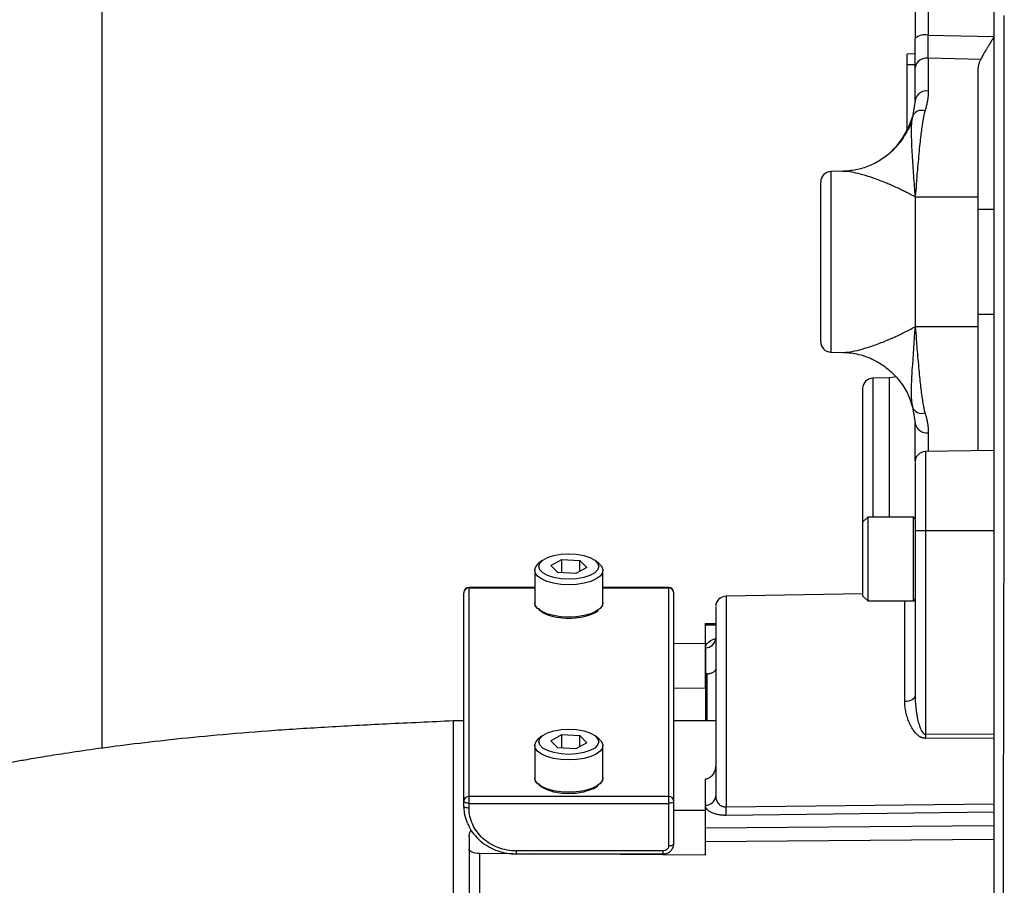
# Model space of a CAD drawing. Header units: inches. Extents: x -109 to 21, y -36 to 51.
# Tile 3 of 26: x -103.96 to -96.57, y -4.68 to 1.82. Entities that reach past the tile are written whole.
import ezdxf

# ---------------------------------------------------------------- set-up
doc = ezdxf.new("R2010")
doc.units = ezdxf.units.IN
doc.header["$MEASUREMENT"] = 0

msp = doc.modelspace()

# ---------------------------------------------------------------- linework, layer by layer
at = {"color": 7, "linetype": 'Continuous', "lineweight": 25}
for p, q in [((-103.3465, 5.1738), (-103.3465, -3.65)), ((-97.1474, 1.7019), (-96.6535, 1.6904)), ((-97.2441, 1.5608), (-97.3031, 1.5595)), ((-97.3031, 0.9866), (-97.3031, 1.5595)), ((-97.3031, 1.4802), (-97.2441, 1.4808)), ((-97.1457, 1.5285), (-97.1457, 1.2817)), ((-96.7519, 1.5186), (-97.1457, 1.5285)), ((-97.2441, 1.2121), (-97.2441, 1.4589)), ((-96.7717, -1.4169), (-96.7717, 1.4308)), ((-97.2425, 1.2247), (-97.2603, 1.1018)), ((-97.7854, 0.6795), (-97.8754, 0.678)), ((-97.7762, 0.6788), (-97.7906, 0.6794)), ((-97.7894, 0.6794), (-97.7766, 0.679)), ((-97.245, 0.4872), (-97.245, -0.4872)), ((-97.2432, 0.4876), (-97.2432, 0.4872)), ((-97.2432, 0.4872), (-97.2432, -0.4872)), ((-97.2432, 0.4872), (-96.7717, 0.4872)), ((-96.6535, 0.3937), (-96.7717, 0.3937)), ((-96.7717, -0.3937), (-96.6535, -0.3937)), ((-96.7717, -0.4872), (-97.2432, -0.4872)), ((-97.2432, -0.4872), (-97.2432, -0.4876)), ((-97.8754, -0.678), (-97.7854, -0.6795)), ((-97.7857, -0.6793), (-97.7766, -0.679)), ((-97.4375, -0.8704), (-97.5604, -0.8726)), ((-97.2751, -1.0564), (-97.2649, -1.089)), ((-97.2603, -1.1018), (-97.2425, -1.2247)), ((-97.2441, -1.4939), (-97.2441, -1.2121)), ((-96.6535, -1.4149), (-97.1667, -1.4238)), ((-97.1667, -1.4238), (-97.1667, -3.5754)), ((-97.5984, -1.9149), (-97.6378, -1.9542)), ((-97.2598, -1.9149), (-97.5984, -1.9149)), ((-97.5984, -1.9149), (-97.5984, -2.5448)), ((-97.6378, -1.9542), (-97.6378, -2.5054)), ((-97.2441, -2.0157), (-96.6535, -2.0157)), ((-97.2441, -2.0157), (-97.2441, -3.2558)), ((-100.041, -2.242), (-100.0689, -2.2643)), ((-99.9777, -2.2786), (-99.8946, -2.233)), ((-99.9256, -2.3319), (-99.9777, -2.2786)), ((-99.8946, -2.233), (-99.7594, -2.2405)), ((-99.8946, -2.3337), (-99.8946, -2.233)), ((-99.7594, -2.2405), (-99.7073, -2.2938)), ((-99.7594, -2.3224), (-99.7594, -2.2405)), ((-99.6161, -2.2643), (-99.644, -2.242)), ((-100.0984, -2.3148), (-100.0984, -2.5574)), ((-99.7904, -2.3395), (-99.9256, -2.3319)), ((-99.7073, -2.2938), (-99.7904, -2.3395)), ((-99.5866, -2.5574), (-99.5866, -2.3148)), ((-100.6299, -4.0823), (-100.6299, -2.4826)), ((-100.0984, -2.4432), (-100.5906, -2.4432)), ((-100.5906, -4.0989), (-100.5906, -2.4432)), ((-99.0945, -2.4432), (-99.5866, -2.4432)), ((-99.0945, -2.4432), (-99.0945, -4.3844)), ((-99.0551, -4.3677), (-99.0551, -2.4826)), ((-97.6378, -2.4906), (-98.6628, -2.5085)), ((-97.6378, -2.5054), (-97.5984, -2.5448)), ((-97.5984, -2.5448), (-97.2598, -2.5448)), ((-100.0709, -2.5967), (-100.0645, -2.6104)), ((-98.7402, -2.7153), (-98.8201, -2.7172)), ((-98.8189, -2.7245), (-98.8189, -3.2007)), ((-99.0551, -2.8637), (-98.8189, -2.862)), ((-98.8175, -2.8952), (-98.8175, -3.4449)), ((-98.8189, -3.0919), (-98.8175, -3.0919)), ((-98.8043, -3.4449), (-98.8043, -3.092)), ((-98.8189, -3.2007), (-99.0551, -3.1987)), ((-100.6299, -3.4449), (-100.7087, -3.4449)), ((-100.7087, -3.4449), (-100.7087, -5.1181)), ((-98.7402, -3.4449), (-99.0551, -3.4449)), ((-97.1667, -3.5445), (-96.6535, -3.5427)), ((-100.041, -3.5564), (-100.0689, -3.5788)), ((-99.9777, -3.5931), (-99.8946, -3.5474)), ((-99.9256, -3.6464), (-99.9777, -3.5931)), ((-99.8946, -3.5474), (-99.7594, -3.555)), ((-99.8946, -3.6481), (-99.8946, -3.5474)), ((-99.7073, -3.6082), (-99.7904, -3.6539)), ((-99.7594, -3.555), (-99.7073, -3.6082)), ((-99.7594, -3.6369), (-99.7594, -3.555)), ((-99.6161, -3.5788), (-99.644, -3.5564)), ((-96.6535, -3.5735), (-97.1667, -3.5754)), ((-100.0984, -3.6292), (-100.0984, -3.8718)), ((-99.7904, -3.6539), (-99.9256, -3.6464)), ((-99.5866, -3.8718), (-99.5866, -3.6292)), ((-100.0709, -3.9111), (-100.0645, -3.9249)), ((-98.8189, -3.8807), (-98.8189, -4.2481)), ((-98.8175, -3.8807), (-98.8189, -3.8807)), ((-98.8175, -4.0774), (-98.8175, -3.8807)), ((-99.0945, -4.0109), (-100.5906, -4.0109)), ((-100.5906, -4.0632), (-99.0945, -4.0632)), ((-99.0551, -4.1155), (-98.8189, -4.1134)), ((-98.6628, -4.0905), (-96.6535, -4.0678)), ((-96.6535, -4.1299), (-98.6628, -4.1533)), ((-98.8189, -4.2481), (-96.6535, -4.2298)), ((-100.5906, -4.3133), (-100.5906, -5.6552)), ((-96.6535, -4.3345), (-98.8189, -4.3528)), ((-98.8189, -4.3528), (-98.8189, -4.4522)), ((-99.1339, -4.42), (-100.2362, -4.42)), ((-100.5132, -4.4397), (-100.5132, -5.6885)), ((-100.2621, -4.4415), (-100.5132, -4.4397)), ((-100.2362, -4.4428), (-99.1339, -4.4428)), ((-98.8189, -4.4522), (-100.0905, -4.4428))]:
    msp.add_line(p, q, dxfattribs=at)
at = {"color": 8, "linetype": 'Continuous', "lineweight": 25}
for p, q in [((-97.1474, 2.2723), (-97.1474, 1.7019)), ((-97.2441, 1.2121), (-97.2454, 1.2041)), ((-97.8754, 0.678), (-97.8754, -0.678)), ((-97.5604, -0.8726), (-97.5604, -1.9149)), ((-97.4375, -1.9149), (-97.4375, -0.8704)), ((-97.2454, -1.2041), (-97.2441, -1.2121)), ((-97.1457, -1.2817), (-97.1457, -1.4235)), ((-97.2598, -1.9149), (-97.2598, -2.5448)), ((-100.5906, -2.4469), (-100.0984, -2.4469)), ((-99.5866, -2.4469), (-99.0945, -2.4469)), ((-98.6628, -2.5085), (-98.6628, -4.0905)), ((-97.3215, -3.2988), (-97.3215, -2.5448)), ((-98.8189, -2.7245), (-98.7402, -2.7227)), ((-100.2362, -4.42), (-100.2362, -4.4428)), ((-99.1339, -4.4428), (-99.1339, -4.42))]:
    msp.add_line(p, q, dxfattribs=at)
at = {"color": 7, "linetype": 'Continuous', "lineweight": 25, "flags": 128}
for points in [[(-96.5824, -4.9931), (-96.5818, -4.6719), (-96.5811, -4.3461), (-96.5804, -4.0215), (-96.5798, -3.7269), (-96.5796, -3.6616), (-96.5795, -3.5961), (-96.5794, -3.5305), (-96.5792, -3.4647), (-96.5791, -3.3988), (-96.5789, -3.3327), (-96.5788, -3.2664), (-96.5787, -3.2093), (-96.5786, -3.1445), (-96.5784, -3.0437), (-96.5781, -2.9064), (-96.578, -2.8162), (-96.5778, -2.715), (-96.5776, -2.6026), (-96.5774, -2.4789), (-96.5772, -2.344), (-96.577, -2.2319), (-96.5769, -2.1924), (-96.5766, -1.9524), (-96.5762, -1.7061), (-96.5759, -1.4295), (-96.5755, -1.0604), (-96.5752, -0.6478), (-96.575, -0.1914), (-96.575, 0.1028), (-96.575, 0.4128), (-96.575, 0.5389), (-96.575, 0.6675), (-96.575, 0.7986), (-96.575, 0.8839), (-96.575, 0.9632), (-96.575, 1.0469), (-96.575, 1.1348), (-96.575, 1.2268), (-96.575, 1.3229), (-96.5751, 1.4709), (-96.5751, 1.6197), (-96.5751, 1.7454), (-96.5751, 1.8481)], [(-97.3893, -0.8636), (-97.3996, -0.8661), (-97.4375, -0.8704)], [(-99.8425, -2.3811), (-99.9006, -2.3778), (-99.9547, -2.3684), (-100.0012, -2.3533), (-100.0369, -2.3336), (-100.0593, -2.3108), (-100.0669, -2.2862), (-100.0593, -2.2617), (-100.0369, -2.2388), (-100.0012, -2.2192), (-99.9547, -2.2041), (-99.9006, -2.1946), (-99.8425, -2.1914)], [(-99.8425, -2.1914), (-99.7844, -2.1946), (-99.7303, -2.2041), (-99.6838, -2.2192), (-99.6482, -2.2388), (-99.6258, -2.2617), (-99.6181, -2.2862), (-99.6258, -2.3108), (-99.6482, -2.3336), (-99.6838, -2.3533), (-99.7303, -2.3684), (-99.7844, -2.3778), (-99.8425, -2.3811)], [(-99.8425, -2.4229), (-99.9015, -2.42), (-99.9574, -2.4114), (-100.007, -2.3976), (-100.0478, -2.3793), (-100.0775, -2.3576), (-100.0945, -2.3335), (-100.098, -2.3085), (-100.0877, -2.2837), (-100.0689, -2.2643)], [(-99.6161, -2.2643), (-99.5974, -2.2837), (-99.587, -2.3085), (-99.5905, -2.3335), (-99.6075, -2.3576), (-99.6373, -2.3793), (-99.678, -2.3976), (-99.7277, -2.4114), (-99.7835, -2.42), (-99.8425, -2.4229)], [(-97.2441, -3.2558), (-97.2456, -3.2641), (-97.25, -3.2721), (-97.2571, -3.2794), (-97.2667, -3.2859), (-97.2784, -3.2913), (-97.2918, -3.2953), (-97.3063, -3.2979), (-97.3215, -3.2988)], [(-99.8425, -3.6955), (-99.9006, -3.6923), (-99.9547, -3.6828), (-100.0012, -3.6677), (-100.0369, -3.6481), (-100.0593, -3.6252), (-100.0669, -3.6007), (-100.0593, -3.5761), (-100.0369, -3.5532), (-100.0012, -3.5336), (-99.9547, -3.5185), (-99.9006, -3.5091), (-99.8425, -3.5058)], [(-99.8425, -3.5058), (-99.7844, -3.5091), (-99.7303, -3.5185), (-99.6838, -3.5336), (-99.6482, -3.5532), (-99.6258, -3.5761), (-99.6181, -3.6007), (-99.6258, -3.6252), (-99.6482, -3.6481), (-99.6838, -3.6677), (-99.7303, -3.6828), (-99.7844, -3.6923), (-99.8425, -3.6955)], [(-99.8425, -3.7374), (-99.9015, -3.7344), (-99.9574, -3.7259), (-100.007, -3.7121), (-100.0478, -3.6938), (-100.0775, -3.672), (-100.0945, -3.648), (-100.098, -3.6229), (-100.0877, -3.5982), (-100.0689, -3.5788)], [(-99.6161, -3.5788), (-99.5974, -3.5982), (-99.587, -3.6229), (-99.5905, -3.648), (-99.6075, -3.672), (-99.6373, -3.6938), (-99.678, -3.7121), (-99.7277, -3.7259), (-99.7835, -3.7344), (-99.8425, -3.7374)], [(-100.5906, -4.0632), (-100.5982, -4.0629), (-100.6056, -4.062), (-100.6124, -4.0604), (-100.6184, -4.0584), (-100.6233, -4.0558), (-100.6269, -4.053), (-100.6292, -4.0498), (-100.6299, -4.0466)], [(-99.0551, -4.0466), (-99.0559, -4.0498), (-99.0581, -4.053), (-99.0618, -4.0558), (-99.0666, -4.0584), (-99.0726, -4.0604), (-99.0794, -4.062), (-99.0868, -4.0629), (-99.0945, -4.0632)], [(-100.5906, -4.0989), (-100.5982, -4.0986), (-100.6056, -4.0976), (-100.6124, -4.0961), (-100.6184, -4.094), (-100.6233, -4.0915), (-100.6269, -4.0886), (-100.6292, -4.0855), (-100.6299, -4.0823)], [(-100.6035, -4.2107), (-100.6224, -4.1519), (-100.6299, -4.0823)], [(-100.5132, -4.4397), (-100.5284, -4.4389), (-100.5429, -4.437), (-100.5563, -4.4338), (-100.568, -4.4297), (-100.5776, -4.4247), (-100.5847, -4.419), (-100.5891, -4.4128), (-100.5906, -4.4064)], [(-99.0551, -4.3677), (-99.0559, -4.371), (-99.0581, -4.3741), (-99.0618, -4.377), (-99.0666, -4.3795), (-99.0726, -4.3816), (-99.0794, -4.3831), (-99.0868, -4.384), (-99.0945, -4.3844)]]:
    msp.add_lwpolyline(points, dxfattribs=at)
at = {"color": 8, "linetype": 'Continuous', "lineweight": 25, "flags": 128}
for points in [[(-97.2441, -1.4589), (-97.2422, -1.4725), (-97.2402, -1.4782)], [(-99.8425, -2.6656), (-99.9015, -2.6626), (-99.9574, -2.654), (-100.007, -2.6402), (-100.0478, -2.622), (-100.0775, -2.6002), (-100.0945, -2.5762), (-100.0984, -2.5574)], [(-99.5866, -2.5574), (-99.5905, -2.5762), (-99.6075, -2.6002), (-99.6373, -2.622), (-99.678, -2.6402), (-99.7277, -2.654), (-99.7835, -2.6626), (-99.8425, -2.6656)], [(-99.8425, -3.98), (-99.9015, -3.9771), (-99.9574, -3.9685), (-100.007, -3.9547), (-100.0478, -3.9364), (-100.0775, -3.9147), (-100.0945, -3.8906), (-100.0984, -3.8718)], [(-99.5866, -3.8718), (-99.5905, -3.8906), (-99.6075, -3.9147), (-99.6373, -3.9364), (-99.678, -3.9547), (-99.7277, -3.9685), (-99.7835, -3.9771), (-99.8425, -3.98)]]:
    msp.add_lwpolyline(points, dxfattribs=at)
at = {"color": 7, "linetype": 'Continuous', "lineweight": 25}
for centre, radius, start, end in [((-97.1695, 1.5921), 0.112, 78.63388, 131.79575), ((-97.158, 1.4415), 0.0879, 81.95053, 168.57824), ((-97.158, 1.1947), 0.0879, 81.95053, 168.57825), ((-97.1937, 1.0602), 0.0768, 72.01266, 157.97988), ((-97.8196, 1.2449), 0.5762, 310.27932, 344.30525), ((-97.874, 0.5992), 0.0787, 91, 180), ((-97.2432, 0.348), 0.1392, 89.99999, 90.70713), ((-97.2487, 0.3487), 0.139, 87.74978, 88.45835), ((-97.2432, -0.348), 0.1392, 269.29287, 270.00001), ((-97.2487, -0.3487), 0.139, 271.54164, 272.25021), ((-97.874, -0.5992), 0.0787, 180, 269), ((-97.5591, -0.9513), 0.0787, 91, 180), ((-97.1937, -1.0602), 0.0768, 202.02012, 287.98734), ((-97.158, -1.1947), 0.0879, 191.42175, 278.04947), ((-97.1654, -1.5026), 0.0787, 91, 180), ((-97.2598, -1.9306), 0.0157, 360, 90), ((-100.5906, -2.4826), 0.0394, 90, 180), ((-100.5923, -2.4845), 0.0377, 87.32466, 177.04786), ((-99.0945, -2.4826), 0.0394, 0, 90), ((-99.0927, -2.4845), 0.0377, 2.95214, 92.67534), ((-98.6614, -2.5872), 0.0787, 91, 180), ((-97.2598, -2.529), 0.0157, 270, 0), ((-98.8152, -2.82), 0.0752, 268.25727, 357.11129), ((-100.5923, -4.0485), 0.0377, 87.32466, 177.04786), ((-99.0927, -4.0485), 0.0377, 2.95214, 92.67534), ((-98.8152, -4.0023), 0.0752, 268.25727, 357.11129), ((-100.9949, -4.1219), 2.3323, 359.22774, 0.77226)]:
    msp.add_arc(centre, radius, start, end, dxfattribs=at)
for points, knots in [([(-96.6535, 10.2293), (-96.6535, 10.1848), (-96.6535, 10.0751), (-96.6535, 9.8497), (-96.6535, 9.5612), (-96.6535, 9.2301), (-96.6535, 8.8613), (-96.6535, 8.4547), (-96.6535, 8.0111), (-96.6535, 7.5323), (-96.6535, 7.0215), (-96.6535, 6.4824), (-96.6535, 5.9162), (-96.6535, 5.324), (-96.6535, 4.7072), (-96.6535, 4.0706), (-96.6535, 3.4183), (-96.6535, 2.7531), (-96.6535, 2.0747), (-96.6535, 1.3853), (-96.6535, 0.6895), (-96.6535, -0.0073), (-96.6535, -0.7029), (-96.6535, -1.3956), (-96.6535, -2.0845), (-96.6535, -2.7651), (-96.6535, -3.4329), (-96.6535, -4.0844), (-96.6535, -4.7185), (-96.6535, -5.3347), (-96.6535, -5.9284), (-96.6535, -6.4958), (-96.6535, -7.0333), (-96.6535, -7.5412), (-96.6535, -8.0177), (-96.6535, -8.4612), (-96.6535, -8.8676), (-96.6535, -9.2354), (-96.6535, -9.5639), (-96.6535, -9.8512), (-96.6535, -10.0757), (-96.6535, -10.1853), (-96.6535, -10.2293)], [0, 0, 0, 0, 0.017356, 0.042725, 0.068295, 0.093734, 0.119056, 0.144345, 0.16976, 0.195269, 0.220704, 0.246089, 0.271374, 0.296753, 0.322257, 0.347773, 0.373109, 0.398394, 0.423736, 0.449241, 0.474747, 0.500148, 0.525438, 0.55081, 0.576222, 0.601741, 0.627179, 0.65248, 0.677801, 0.703229, 0.728802, 0.75418, 0.779522, 0.804805, 0.830249, 0.855733, 0.881225, 0.906527, 0.931858, 0.957219, 0.982785, 1, 1, 1, 1]), ([(-97.2441, 2.4022), (-97.2441, 2.3899), (-97.2441, 2.3594), (-97.2441, 2.3048), (-97.2441, 2.229), (-97.2441, 2.143), (-97.2441, 2.0499), (-97.2441, 1.9592), (-97.2441, 1.8651), (-97.2441, 1.7706), (-97.2441, 1.7073), (-97.2441, 1.6756)], [0, 0, 0, 0, 0.051914, 0.128476, 0.229683, 0.369403, 0.486374, 0.614781, 0.743188, 0.871594, 1, 1, 1, 1]), ([(-97.1457, 1.5285), (-97.1458, 1.5405), (-97.146, 1.5533), (-97.1463, 1.5802), (-97.1464, 1.5944), (-97.1468, 1.6381), (-97.1471, 1.669), (-97.1474, 1.7019)], [0, 0, 0, 0, 0.25, 0.25, 0.5, 0.5, 1, 1, 1, 1]), ([(-97.2441, 1.4589), (-97.2441, 1.4623), (-97.2441, 1.469), (-97.2441, 1.4794), (-97.2441, 1.4901), (-97.2441, 1.501), (-97.2441, 1.5122), (-97.2441, 1.5236), (-97.2441, 1.5353), (-97.2441, 1.5472), (-97.2441, 1.5626), (-97.2441, 1.5815), (-97.2441, 1.6043), (-97.2441, 1.6275), (-97.2441, 1.6513), (-97.2441, 1.6675), (-97.2441, 1.6756)], [0, 0, 0, 0, 0.055955, 0.111752, 0.167438, 0.223059, 0.27866, 0.334288, 0.38999, 0.445811, 0.501797, 0.601679, 0.701176, 0.800553, 0.900073, 1, 1, 1, 1]), ([(-96.6535, 1.6904), (-96.6536, 1.6898), (-96.6536, 1.6887), (-96.654, 1.6869), (-96.6547, 1.6849), (-96.6556, 1.6828), (-96.6568, 1.6806), (-96.6582, 1.6782), (-96.66, 1.6753), (-96.6622, 1.6722), (-96.6643, 1.6691), (-96.6668, 1.665), (-96.6696, 1.6602), (-96.6729, 1.6548), (-96.6755, 1.6504), (-96.6775, 1.6472), (-96.6789, 1.6449), (-96.6845, 1.6357), (-96.6938, 1.6204), (-96.7072, 1.5983), (-96.7194, 1.5777), (-96.7302, 1.5592), (-96.7388, 1.5438), (-96.7458, 1.5308), (-96.7499, 1.5226), (-96.7519, 1.5186)], [0, 0, 0, 0, 0.007523, 0.015949, 0.025392, 0.035932, 0.047628, 0.060522, 0.074414, 0.094633, 0.113367, 0.126364, 0.161714, 0.191315, 0.215149, 0.233202, 0.245465, 0.251932, 0.386992, 0.502288, 0.63196, 0.75029, 0.837772, 0.920994, 1, 1, 1, 1]), ([(-96.7717, 1.4308), (-96.7716, 1.434), (-96.7715, 1.4402), (-96.7709, 1.4495), (-96.7699, 1.4586), (-96.7686, 1.4676), (-96.7668, 1.4764), (-96.7646, 1.4852), (-96.762, 1.4937), (-96.7591, 1.5022), (-96.7557, 1.5105), (-96.7532, 1.5159), (-96.7519, 1.5186)], [0, 0, 0, 0, 0.105319, 0.209175, 0.311667, 0.412898, 0.512974, 0.612004, 0.710104, 0.80739, 0.903981, 1, 1, 1, 1]), ([(-97.1457, 1.2817), (-97.1457, 1.2772), (-97.1458, 1.2683), (-97.1464, 1.2549), (-97.1474, 1.2415), (-97.1488, 1.2281), (-97.1506, 1.2146), (-97.1528, 1.2011), (-97.1554, 1.1876), (-97.1585, 1.174), (-97.1619, 1.1605), (-97.1657, 1.1469), (-97.1685, 1.1378), (-97.17, 1.1333)], [0, 0, 0, 0, 0.089254, 0.178721, 0.268442, 0.358456, 0.448803, 0.539521, 0.630648, 0.722223, 0.814282, 0.906862, 1, 1, 1, 1]), ([(-97.17, 1.1333), (-97.1707, 1.131), (-97.1722, 1.1261), (-97.1743, 1.1181), (-97.1765, 1.109), (-97.1787, 1.0986), (-97.1817, 1.0842), (-97.1852, 1.0651), (-97.1901, 1.0356), (-97.1957, 0.9967), (-97.2023, 0.9448), (-97.2092, 0.8821), (-97.2191, 0.7821), (-97.2278, 0.6818), (-97.2364, 0.5739), (-97.2407, 0.52), (-97.2432, 0.4876)], [0, 0, 0, 0, 0.010772, 0.023316, 0.037639, 0.053743, 0.071631, 0.105157, 0.143066, 0.209058, 0.285822, 0.384611, 0.500067, 0.750018, 0.849643, 1, 1, 1, 1]), ([(-97.271, 1.0591), (-97.2726, 1.0539), (-97.2815, 1.0251), (-97.3071, 0.9727), (-97.3512, 0.902), (-97.4117, 0.833), (-97.4877, 0.7708), (-97.5772, 0.7215), (-97.6756, 0.6881), (-97.7434, 0.6823), (-97.7773, 0.6795)], [0, 0, 0, 0, 0.0234836, 0.1311841, 0.2530616, 0.387816, 0.5332532, 0.6862965, 0.8432072, 1, 1, 1, 1]), ([(-97.2649, 1.089), (-97.2654, 1.0882), (-97.2657, 1.0871), (-97.2664, 1.0848), (-97.2667, 1.0836), (-97.2675, 1.0799), (-97.268, 1.0774), (-97.2692, 1.0695), (-97.2699, 1.064), (-97.2715, 1.0474), (-97.2722, 1.036), (-97.2735, 1.0011), (-97.2736, 0.9772), (-97.2728, 0.9286), (-97.272, 0.9039), (-97.27, 0.854), (-97.2687, 0.8288), (-97.2643, 0.7524), (-97.2607, 0.7005), (-97.2531, 0.5952), (-97.249, 0.5418), (-97.2449, 0.4876)], [0, 0, 0, 0, 0.007813, 0.007813, 0.015625, 0.015625, 0.03125, 0.03125, 0.0625, 0.0625, 0.125, 0.125, 0.25, 0.25, 0.375, 0.375, 0.5, 0.5, 0.75, 0.75, 1, 1, 1, 1]), ([(-97.2603, 1.1018), (-97.2621, 1.0942), (-97.2656, 1.0797), (-97.2691, 1.0625), (-97.2708, 1.0543)], [0, 0, 0, 0, 0.525621, 1, 1, 1, 1]), ([(-97.4515, 0.8041), (-97.4358, 0.8172), (-97.3951, 0.851), (-97.3442, 0.9142), (-97.3161, 0.967), (-97.3031, 0.9914)], [0, 0, 0, 0, 0.252269, 0.655533, 1, 1, 1, 1]), ([(-97.9528, 0.5991), (-97.9528, 0.5989), (-97.9528, 0.5987), (-97.9528, 0.5971), (-97.9528, 0.5928), (-97.9528, 0.5833), (-97.9528, 0.571), (-97.9528, 0.5597), (-97.9528, 0.5488), (-97.9528, 0.5392), (-97.9528, 0.5286), (-97.9528, 0.5216), (-97.9528, 0.5189)], [0, 0, 0, 0, 0.0473738, 0.0947473, 0.2641668, 0.4335862, 0.5751887, 0.7167943, 0.7681057, 0.858044, 0.9468738, 1, 1, 1, 1]), ([(-97.2449, 0.4876), (-97.2515, 0.4912), (-97.2642, 0.4981), (-97.2827, 0.5079), (-97.2999, 0.5168), (-97.3159, 0.525), (-97.3307, 0.5323), (-97.3443, 0.5389), (-97.366, 0.5494), (-97.3953, 0.5631), (-97.4316, 0.5791), (-97.4546, 0.5887), (-97.4657, 0.5933)], [0, 0, 0, 0, 0.088375, 0.171302, 0.248781, 0.320817, 0.387412, 0.448568, 0.504288, 0.68203, 0.847259, 1, 1, 1, 1]), ([(-97.9528, 0.5189), (-97.9528, 0.4974), (-97.9528, 0.4543), (-97.9528, 0.3669), (-97.9528, 0.2668), (-97.9528, 0.1561), (-97.9528, 0.0394), (-97.9528, -0.0787), (-97.9528, -0.1939), (-97.9528, -0.3015), (-97.9528, -0.3977), (-97.9528, -0.4784), (-97.9528, -0.5412), (-97.9528, -0.5815), (-97.9528, -0.6002), (-97.9528, -0.5974), (-97.9528, -0.5967)], [0, 0, 0, 0, 0.075001, 0.150003, 0.225004, 0.300005, 0.375007, 0.450008, 0.525009, 0.600011, 0.675012, 0.750013, 0.825015, 0.900016, 0.975017, 1, 1, 1, 1]), ([(-97.2432, -0.4876), (-97.2407, -0.52), (-97.2364, -0.5739), (-97.2278, -0.6818), (-97.2193, -0.7804), (-97.2097, -0.8773), (-97.2031, -0.9378), (-97.1966, -0.9899), (-97.1908, -1.0307), (-97.1858, -1.0617), (-97.182, -1.0828), (-97.1786, -1.0996), (-97.1756, -1.1126), (-97.1729, -1.1236), (-97.1709, -1.1303), (-97.17, -1.1333)], [0, 0, 0, 0, 0.1503203, 0.2499981, 0.4999744, 0.6074417, 0.699967, 0.7806141, 0.8498557, 0.8896955, 0.9249069, 0.9481286, 0.96838, 0.9856672, 1, 1, 1, 1]), ([(-97.7773, -0.6795), (-97.7607, -0.6804), (-97.7242, -0.6825), (-97.6642, -0.6938), (-97.5951, -0.7154), (-97.5187, -0.7522), (-97.4387, -0.8079), (-97.3626, -0.8862), (-97.3034, -0.972), (-97.2821, -1.0354), (-97.2736, -1.0605)], [0, 0, 0, 0, 0.077586, 0.170276, 0.279307, 0.405607, 0.549452, 0.710044, 0.88514, 1, 1, 1, 1]), ([(-97.6378, -0.9536), (-97.6378, -0.9536), (-97.6378, -0.9536), (-97.6378, -0.9756), (-97.6378, -1.0063), (-97.6378, -1.0217)], [0, 0, 0, 0, 0.250067, 0.6250335, 1, 1, 1, 1]), ([(-97.6378, -1.0217), (-97.6378, -1.0259), (-97.6378, -1.0344), (-97.6378, -1.0483), (-97.6378, -1.0607), (-97.6378, -1.0737), (-97.6378, -1.0868), (-97.6378, -1.101), (-97.6378, -1.1249), (-97.6378, -1.1606), (-97.6378, -1.2132), (-97.6378, -1.2849), (-97.6378, -1.3603), (-97.6378, -1.4367), (-97.6378, -1.5181), (-97.6378, -1.6228), (-97.6378, -1.7421), (-97.6378, -1.8294), (-97.6378, -1.8865), (-97.6378, -1.9339), (-97.6378, -1.9629), (-97.6378, -1.9793), (-97.6378, -1.9856), (-97.6378, -1.9923), (-97.6378, -1.998), (-97.6378, -2.0011), (-97.6378, -2.0011), (-97.6378, -2.0011)], [0, 0, 0, 0, 0.018086, 0.036172, 0.054258, 0.063364, 0.081323, 0.098086, 0.108528, 0.154357, 0.200185, 0.246013, 0.329184, 0.370831, 0.413938, 0.506959, 0.599981, 0.694304, 0.743654, 0.785518, 0.873123, 0.888833, 0.902583, 0.924345, 0.954118, 0.981626, 1, 1, 1, 1]), ([(-97.271, -1.0539), (-97.2693, -1.0621), (-97.2657, -1.0795), (-97.2622, -1.094), (-97.2604, -1.1016)], [0, 0, 0, 0, 0.474401, 1, 1, 1, 1]), ([(-97.2698, -1.0588), (-97.2695, -1.0638), (-97.2689, -1.0739), (-97.267, -1.083), (-97.2656, -1.0875), (-97.2651, -1.0886), (-97.265, -1.0889), (-97.2649, -1.089)], [0, 0, 0, 0, 0.395469, 0.802305, 0.932023, 0.975228, 1, 1, 1, 1]), ([(-97.17, -1.1333), (-97.1685, -1.1378), (-97.1657, -1.1469), (-97.1619, -1.1605), (-97.1585, -1.174), (-97.1554, -1.1876), (-97.1528, -1.2011), (-97.1506, -1.2146), (-97.1488, -1.2281), (-97.1474, -1.2415), (-97.1464, -1.2549), (-97.1458, -1.2683), (-97.1457, -1.2772), (-97.1457, -1.2817)], [0, 0, 0, 0, 0.093138, 0.185718, 0.277777, 0.369352, 0.460479, 0.551197, 0.641544, 0.731558, 0.821279, 0.910746, 1, 1, 1, 1]), ([(-97.2441, -1.5077), (-97.2441, -1.5068), (-97.2441, -1.5045), (-97.2441, -1.5456), (-97.2441, -1.6244), (-97.2441, -1.7364), (-97.2441, -1.8702), (-97.2441, -1.9672), (-97.2441, -2.0157)], [0, 0, 0, 0, 0.097243, 0.277795, 0.458346, 0.638897, 0.819449, 1, 1, 1, 1]), ([(-97.2441, -1.6756), (-97.2441, -1.817), (-97.2441, -1.9743), (-97.2441, -2.1441), (-97.2441, -2.1907), (-97.2441, -2.2372), (-97.2441, -2.2835), (-97.2441, -2.3297), (-97.2441, -2.3757), (-97.2441, -2.4083), (-97.2441, -2.4412), (-97.2441, -2.4908), (-97.2441, -2.569), (-97.2441, -2.6376), (-97.2441, -2.6744), (-97.2441, -2.6806)], [0, 0, 0, 0, 0.412002, 0.458256, 0.50451, 0.550764, 0.597017, 0.64327, 0.689523, 0.735776, 0.741829, 0.789372, 0.886189, 0.980782, 1, 1, 1, 1]), ([(-100.0967, -2.5577), (-100.0971, -2.5617), (-100.0982, -2.5747), (-100.0912, -2.5901), (-100.0817, -2.5994), (-100.0795, -2.6016)], [0, 0, 0, 0, 0.255473, 0.828273, 1, 1, 1, 1]), ([(-99.6053, -2.602), (-99.6003, -2.5952), (-99.5898, -2.5812), (-99.5845, -2.5632), (-99.5871, -2.5539), (-99.5874, -2.553)], [0, 0, 0, 0, 0.451131, 0.94457, 1, 1, 1, 1]), ([(-100.0645, -2.6104), (-100.0491, -2.6221), (-100.0185, -2.6455), (-99.9366, -2.6678), (-99.843, -2.6758), (-99.7477, -2.668), (-99.6712, -2.6451), (-99.6268, -2.6235), (-99.6206, -2.6104), (-99.6206, -2.6103)], [0, 0, 0, 0, 0.166485, 0.33297, 0.499455, 0.66594, 0.832425, 0.998909, 1, 1, 1, 1]), ([(-98.7402, -2.5902), (-98.7402, -2.5899), (-98.7402, -2.589), (-98.7402, -2.6155), (-98.7402, -2.6664), (-98.7402, -2.7422), (-98.7402, -2.8404), (-98.7402, -2.9599), (-98.7402, -3.0988), (-98.7402, -3.2551), (-98.7402, -3.4266), (-98.7402, -3.6106), (-98.7402, -3.8043), (-98.7402, -3.9388), (-98.7402, -4.0061)], [0, 0, 0, 0, 0.05126, 0.137509, 0.223758, 0.310007, 0.396256, 0.482505, 0.568755, 0.655004, 0.741253, 0.827502, 0.913751, 1, 1, 1, 1]), ([(-98.8189, -2.7177), (-98.8189, -2.7175), (-98.8189, -2.7156), (-98.8189, -2.7203), (-98.8189, -2.7245)], [0, 0, 0, 0, 0.099252, 1, 1, 1, 1]), ([(-97.2441, -2.7804), (-97.2441, -2.7856), (-97.2441, -2.8141), (-97.2441, -2.8554), (-97.2441, -2.9044), (-97.2441, -2.9431), (-97.2441, -2.9817), (-97.2441, -3.0202), (-97.2441, -3.0585), (-97.2441, -3.0967), (-97.2441, -3.122), (-97.2441, -3.1346)], [0, 0, 0, 0, 0.042769, 0.237018, 0.346035, 0.455052, 0.56407, 0.673087, 0.782104, 0.891121, 1, 1, 1, 1]), ([(-98.8043, -3.092), (-98.8054, -3.092), (-98.8075, -3.092), (-98.8109, -3.0919), (-98.8142, -3.0919), (-98.8164, -3.0919), (-98.8175, -3.0919)], [0, 0, 0, 0, 0.259298, 0.511014, 0.757189, 1, 1, 1, 1]), ([(-98.8043, -3.092), (-98.8031, -3.0919), (-98.8007, -3.0916), (-98.7971, -3.0912), (-98.7913, -3.0902), (-98.7835, -3.0886), (-98.7732, -3.0856), (-98.7631, -3.0814), (-98.7544, -3.0764), (-98.7477, -3.0711), (-98.7433, -3.0658), (-98.7406, -3.0606), (-98.7403, -3.0573), (-98.7402, -3.0556)], [0, 0, 0, 0, 0.0273611, 0.0551218, 0.0833879, 0.1655174, 0.2507587, 0.3721494, 0.5011941, 0.623095, 0.7505857, 0.8736535, 1, 1, 1, 1]), ([(-97.2441, -3.1532), (-97.2441, -3.171), (-97.2441, -3.1982), (-97.2441, -3.2252), (-97.2441, -3.2345)], [0, 0, 0, 0, 0.652855, 1, 1, 1, 1]), ([(-97.1667, -3.5754), (-97.1682, -3.5754), (-97.1713, -3.5753), (-97.1758, -3.5749), (-97.1802, -3.5742), (-97.1846, -3.5732), (-97.1894, -3.5718), (-97.1948, -3.5699), (-97.2004, -3.5674), (-97.2058, -3.5646), (-97.2154, -3.5588), (-97.2288, -3.5482), (-97.2491, -3.5266), (-97.2655, -3.502), (-97.2792, -3.4768), (-97.2911, -3.451), (-97.3032, -3.4181), (-97.3119, -3.3848), (-97.3168, -3.358), (-97.3195, -3.338), (-97.3211, -3.3183), (-97.3214, -3.3053), (-97.3215, -3.2988)], [0, 0, 0, 0, 0.012042, 0.024035, 0.036038, 0.048108, 0.060299, 0.076367, 0.093771, 0.110317, 0.12614, 0.185235, 0.251757, 0.374947, 0.437761, 0.501687, 0.624804, 0.750889, 0.814052, 0.876541, 0.938481, 1, 1, 1, 1]), ([(-97.2441, -3.2558), (-97.2441, -3.2608), (-97.244, -3.2722), (-97.2434, -3.2909), (-97.2421, -3.313), (-97.2394, -3.3452), (-97.2348, -3.3811), (-97.2273, -3.4234), (-97.2185, -3.4605), (-97.2082, -3.4926), (-97.1986, -3.5144), (-97.1913, -3.527), (-97.1851, -3.5346), (-97.1806, -3.539), (-97.176, -3.5421), (-97.1714, -3.5441), (-97.1683, -3.5444), (-97.1667, -3.5445)], [0, 0, 0, 0, 0.050107, 0.111429, 0.183965, 0.267717, 0.427191, 0.536175, 0.683277, 0.795185, 0.859727, 0.911043, 0.933577, 0.953252, 0.970456, 0.985769, 1, 1, 1, 1]), ([(-100.7087, -3.4449), (-100.8761, -3.4525), (-101.1983, -3.4671), (-101.662, -3.4914), (-102.0871, -3.519), (-102.4733, -3.5503), (-102.8198, -3.5847), (-103.1257, -3.6202), (-103.3901, -3.6551), (-103.6074, -3.6868), (-103.7806, -3.7142), (-103.913, -3.7365), (-104.0162, -3.7547), (-104.1067, -3.7712), (-104.2023, -3.7893), (-104.318, -3.812), (-104.4738, -3.8441), (-104.6738, -3.888), (-104.9211, -3.9463), (-105.2007, -4.0175), (-105.5104, -4.1024), (-105.848, -4.2017), (-106.2117, -4.3161), (-106.5993, -4.446), (-107.0093, -4.5918), (-107.4405, -4.7532), (-107.8931, -4.9299), (-108.3682, -5.1213), (-108.6921, -5.2541), (-108.8589, -5.3225)], [0, 0, 0, 0, 0.053307, 0.102562, 0.147883, 0.189353, 0.226936, 0.260412, 0.289613, 0.314447, 0.332993, 0.347977, 0.359404, 0.368198, 0.378971, 0.392349, 0.408325, 0.433491, 0.463182, 0.497374, 0.536033, 0.579104, 0.626531, 0.678281, 0.734297, 0.794488, 0.858791, 0.92726, 1, 1, 1, 1]), ([(-98.7402, -3.7743), (-98.7402, -3.7768), (-98.7403, -3.7818), (-98.7408, -3.7892), (-98.7417, -3.7964), (-98.7429, -3.8034), (-98.7445, -3.8103), (-98.7465, -3.817), (-98.7488, -3.8235), (-98.7515, -3.8298), (-98.756, -3.8389), (-98.7631, -3.8503), (-98.7727, -3.8607), (-98.7815, -3.8677), (-98.7887, -3.8723), (-98.7963, -3.8758), (-98.8017, -3.8774), (-98.8043, -3.8781)], [0, 0, 0, 0, 0.059664, 0.117954, 0.174994, 0.230917, 0.28586, 0.339974, 0.39341, 0.44633, 0.498899, 0.627797, 0.750326, 0.81586, 0.878661, 0.939691, 1, 1, 1, 1]), ([(-100.0967, -3.8722), (-100.0971, -3.8762), (-100.0982, -3.8892), (-100.0912, -3.9045), (-100.0817, -3.9139), (-100.0795, -3.916)], [0, 0, 0, 0, 0.255473, 0.828273, 1, 1, 1, 1]), ([(-99.6053, -3.9164), (-99.6003, -3.9097), (-99.5898, -3.8956), (-99.5845, -3.8777), (-99.5871, -3.8684), (-99.5874, -3.8674)], [0, 0, 0, 0, 0.451131, 0.94457, 1, 1, 1, 1]), ([(-98.8175, -3.8807), (-98.8164, -3.8806), (-98.8142, -3.8805), (-98.8109, -3.88), (-98.8075, -3.8792), (-98.8054, -3.8785), (-98.8043, -3.8781)], [0, 0, 0, 0, 0.242811, 0.488986, 0.740702, 1, 1, 1, 1]), ([(-100.0645, -3.9249), (-100.0491, -3.9366), (-100.0185, -3.96), (-99.9366, -3.9822), (-99.843, -3.9903), (-99.7477, -3.9824), (-99.6712, -3.9595), (-99.6268, -3.9379), (-99.6206, -3.9249), (-99.6206, -3.9248)], [0, 0, 0, 0, 0.1664849, 0.3329698, 0.4994547, 0.6659396, 0.8324245, 0.9989094, 1, 1, 1, 1]), ([(-98.7402, -4.0061), (-98.7401, -4.0081), (-98.7401, -4.012), (-98.7396, -4.0177), (-98.7388, -4.0231), (-98.7379, -4.0282), (-98.7367, -4.033), (-98.7342, -4.0412), (-98.7294, -4.0521), (-98.7205, -4.0651), (-98.7093, -4.0759), (-98.6976, -4.083), (-98.6874, -4.087), (-98.6793, -4.0891), (-98.6711, -4.0904), (-98.6656, -4.0904), (-98.6628, -4.0905)], [0, 0, 0, 0, 0.05336, 0.104341, 0.152931, 0.199124, 0.242911, 0.284287, 0.42518, 0.549774, 0.675284, 0.78699, 0.842793, 0.896447, 0.948609, 1, 1, 1, 1]), ([(-100.2362, -4.42), (-100.2826, -4.42), (-100.329, -4.4117), (-100.4147, -4.3795), (-100.454, -4.3557), (-100.5196, -4.2963), (-100.5458, -4.2606), (-100.5813, -4.183), (-100.5906, -4.1409), (-100.5906, -4.0989)], [0, 0, 0, 0, 0.25, 0.25, 0.5, 0.5, 0.75, 0.75, 1, 1, 1, 1]), ([(-98.6628, -4.1533), (-98.665, -4.1534), (-98.6695, -4.1534), (-98.6761, -4.1532), (-98.6827, -4.153), (-98.6893, -4.1526), (-98.6991, -4.1517), (-98.7119, -4.1502), (-98.727, -4.1474), (-98.7414, -4.1439), (-98.759, -4.1384), (-98.778, -4.13), (-98.7959, -4.1183), (-98.8063, -4.1075), (-98.8122, -4.0984), (-98.8153, -4.0916), (-98.8172, -4.0846), (-98.8174, -4.0798), (-98.8175, -4.0774)], [0, 0, 0, 0, 0.024959, 0.04987, 0.074794, 0.099793, 0.124926, 0.187182, 0.250215, 0.312276, 0.375399, 0.500171, 0.623277, 0.750298, 0.812041, 0.873997, 0.936531, 1, 1, 1, 1]), ([(-100.6016, -4.2128), (-100.5979, -4.2222), (-100.5865, -4.2517), (-100.5551, -4.2963), (-100.5093, -4.3448), (-100.4542, -4.3848), (-100.3924, -4.4153), (-100.3255, -4.4353), (-100.2725, -4.4423), (-100.2427, -4.4427), (-100.2362, -4.4428)], [0, 0, 0, 0, 0.068493, 0.216033, 0.363896, 0.512134, 0.660729, 0.809624, 0.95875, 1, 1, 1, 1]), ([(-100.5906, -4.3133), (-100.5904, -4.3101), (-100.5902, -4.3036), (-100.5884, -4.2935), (-100.5853, -4.283), (-100.5811, -4.2727), (-100.5771, -4.266), (-100.5753, -4.2629)], [0, 0, 0, 0, 0.186429, 0.384057, 0.592797, 0.812557, 1, 1, 1, 1]), ([(-98.8189, -4.2481), (-98.8189, -4.249), (-98.8189, -4.2507), (-98.8189, -4.2537), (-98.8189, -4.257), (-98.8189, -4.2607), (-98.8189, -4.2646), (-98.8189, -4.2688), (-98.8189, -4.2732), (-98.8189, -4.2779), (-98.8189, -4.2827), (-98.8189, -4.2877), (-98.8189, -4.2928), (-98.8189, -4.2981), (-98.8189, -4.3034), (-98.8189, -4.3087), (-98.8189, -4.3141), (-98.8189, -4.3177), (-98.8189, -4.3195)], [0, 0, 0, 0, 0.064815, 0.12932, 0.193517, 0.257404, 0.320982, 0.384251, 0.447212, 0.509865, 0.572209, 0.634245, 0.695973, 0.757393, 0.818506, 0.879311, 0.939809, 1, 1, 1, 1]), ([(-98.8189, -4.3195), (-98.8189, -4.3213), (-98.8189, -4.325), (-98.8189, -4.3306), (-98.8189, -4.3362), (-98.8189, -4.3418), (-98.8189, -4.3473), (-98.8189, -4.3509), (-98.8189, -4.3528)], [0, 0, 0, 0, 0.160227, 0.323029, 0.488407, 0.656361, 0.826892, 1, 1, 1, 1]), ([(-99.1339, -4.4428), (-99.1235, -4.4417), (-99.1088, -4.4402), (-99.0896, -4.4304), (-99.0748, -4.419), (-99.0621, -4.4007), (-99.055, -4.3826), (-99.056, -4.3712), (-99.0563, -4.3678)], [0, 0, 0, 0, 0.253868, 0.358979, 0.530665, 0.713358, 0.91417, 1, 1, 1, 1])]:
    msp.add_open_spline(points, degree=3, knots=knots, dxfattribs=at)
at = {"color": 8, "linetype": 'Continuous', "lineweight": 25}
for points, knots in [([(-97.4657, 0.5933), (-97.4961, 0.6053), (-97.5544, 0.6282), (-97.6359, 0.6539), (-97.7025, 0.6702), (-97.7498, 0.6783), (-97.7694, 0.6787), (-97.7762, 0.6788)], [0, 0, 0, 0, 0.260468, 0.499564, 0.732794, 0.908452, 1, 1, 1, 1]), ([(-97.7766, -0.679), (-97.7719, -0.679), (-97.75, -0.6786), (-97.6977, -0.6695), (-97.6258, -0.651), (-97.5518, -0.6268), (-97.4794, -0.5995), (-97.4045, -0.5676), (-97.3261, -0.5308), (-97.2727, -0.5024), (-97.2449, -0.4876)], [0, 0, 0, 0, 0.0394723, 0.1858601, 0.3394113, 0.4660854, 0.5954597, 0.726795, 0.8578455, 1, 1, 1, 1]), ([(-97.2449, -0.4876), (-97.2529, -0.596), (-97.2666, -0.7821), (-97.2774, -0.9746), (-97.2709, -1.0471), (-97.2698, -1.0588)], [0, 0, 0, 0, 0.538224, 0.925036, 1, 1, 1, 1]), ([(-98.8175, -2.8952), (-98.8157, -2.8857), (-98.8121, -2.8668), (-98.7854, -2.8451), (-98.7591, -2.832), (-98.7444, -2.8278), (-98.7392, -2.8262)], [0, 0, 0, 0, 0.358653, 0.718627, 0.899426, 1, 1, 1, 1])]:
    msp.add_open_spline(points, degree=3, knots=knots, dxfattribs=at)
at = {"color": 7, "linetype": 'Continuous', "lineweight": 25}
for points in [[(-97.245, 0.4872), (-97.2449, 0.4873), (-97.2449, 0.4875), (-97.2449, 0.4876)], [(-97.2449, -0.4876), (-97.2449, -0.4875), (-97.2449, -0.4873), (-97.245, -0.4872)], [(-99.0945, -4.3844), (-99.0945, -4.4041), (-99.1121, -4.42), (-99.1339, -4.42)]]:
    msp.add_open_spline(points, degree=3, dxfattribs=at)

doc.saveas('drawing.dxf')
